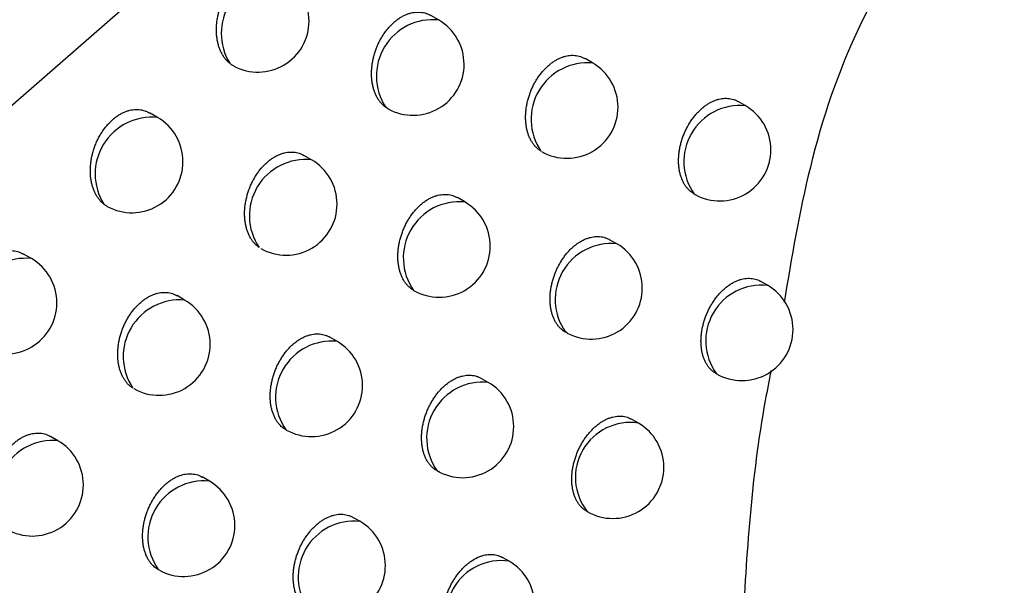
# Model space of a CAD drawing. Header units: millimetres. Extents: x -0.387 to 0.594, y -0.166 to 0.447.
# Tile 69 of 109: x 0.43151 to 0.44115, y -0.05374 to -0.0482. Entities that reach past the tile are written whole.
import ezdxf

# ---------------------------------------------------------------- set-up
doc = ezdxf.new("R2010")
doc.units = ezdxf.units.MM
doc.layers.add('FORMAT', color=7, linetype='Continuous')

msp = doc.modelspace()

# ---------------------------------------------------------------- linework, layer by layer
at = {"layer": 'FORMAT', "color": 7, "linetype": 'Continuous', "lineweight": 25}
for p, q in [((0.43715, -0.044062), (0.43013, -0.050178)), ((0.435609, -0.048206), (0.435532, -0.048162)), ((0.437115, -0.048627), (0.437042, -0.048584)), ((0.438611, -0.049044), (0.43854, -0.049004)), ((0.432858, -0.04916), (0.43278, -0.049115)), ((0.435115, -0.049076), (0.435091, -0.049061)), ((0.434366, -0.049575), (0.434291, -0.049531)), ((0.438122, -0.049916), (0.438111, -0.049911)), ((0.435865, -0.049987), (0.435793, -0.049945)), ((0.437353, -0.050397), (0.437283, -0.050357)), ((0.431624, -0.050541), (0.431547, -0.050497)), ((0.438828, -0.050803), (0.438762, -0.050765)), ((0.433124, -0.050947), (0.43305, -0.050904)), ((0.434615, -0.051351), (0.434544, -0.05131)), ((0.43687, -0.051271), (0.436853, -0.051263)), ((0.436095, -0.051753), (0.436027, -0.051714)), ((0.437564, -0.052151), (0.437498, -0.052114)), ((0.434122, -0.052221), (0.434115, -0.052217)), ((0.431883, -0.052324), (0.43181, -0.052282)), ((0.433366, -0.05272), (0.433296, -0.052679)), ((0.434838, -0.053113), (0.434771, -0.053075)), ((0.4363, -0.053504), (0.436236, -0.053467)), ((0.432879, -0.053592), (0.432866, -0.053586))]:
    msp.add_line(p, q, dxfattribs=at)
for centre, radius, start, end in [((0.43404, -0.048338), 0.0005574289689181, 84.654157, 211.54363), ((0.433842, -0.048216), 0.0005, 0.000988, 60.003677), ((0.433842, -0.048216), 0.0005, 241.539102, 0.000988), ((0.435553, -0.048756), 0.0005528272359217, 84.186961, 213.417181), ((0.435359, -0.048639), 0.0005, 0.000988, 60.003677), ((0.435359, -0.048639), 0.0005, 240.832316, 0.000988), ((0.437068, -0.049178), 0.0005534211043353, 85.038541, 214.251178), ((0.436865, -0.04906), 0.0005, 0.000988, 60.003677), ((0.438559, -0.049592), 0.0005496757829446, 84.549804, 215.45755), ((0.436865, -0.04906), 0.0005, 240.234554, 0.000988), ((0.438361, -0.049477), 0.0005, 0.000988, 60.003677), ((0.432804, -0.049713), 0.0005554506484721, 84.460499, 212.368589), ((0.432608, -0.049593), 0.0005, 0.000988, 60.003677), ((0.438361, -0.049477), 0.0005, 241.087157, 0.000988), ((0.432608, -0.049593), 0.0005, 241.220687, 0.000988), ((0.434308, -0.050122), 0.0005505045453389, 83.950217, 214.342649), ((0.434116, -0.050008), 0.0005, 0.000988, 60.003677), ((0.435814, -0.050535), 0.0005502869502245, 84.713144, 215.342844), ((0.435615, -0.05042), 0.0005, 0.000988, 60.003677), ((0.434116, -0.050008), 0.0005, 240.574985, 0.000988), ((0.435615, -0.05042), 0.0005, 240.042557, 0.000988), ((0.437299, -0.050943), 0.0005491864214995, 84.437774, 215.56958), ((0.437103, -0.05083), 0.0005, 0.000988, 60.003677), ((0.431569, -0.051092), 0.0005533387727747, 84.250207, 213.229636), ((0.431374, -0.050974), 0.0005, 0.000988, 60.003677), ((0.437103, -0.05083), 0.0005, 242.076073, 0.000988), ((0.438771, -0.051348), 0.0005474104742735, 84.025374, 215.98198), ((0.438578, -0.051236), 0.0005, 0.000988, 60.003677), ((0.433078, -0.0515), 0.0005546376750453, 85.171116, 213.834647), ((0.432874, -0.05138), 0.0005, 0.000988, 60.003677), ((0.431374, -0.050974), 0.0005, 240.887845, 0.000988), ((0.438578, -0.051236), 0.0005, 240.003677, 0.000988), ((0.434564, -0.051899), 0.0005500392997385, 84.632586, 215.374768), ((0.434365, -0.051784), 0.0005, 0.000988, 60.003677), ((0.432874, -0.05138), 0.0005, 240.329492, 0.000988), ((0.434365, -0.051784), 0.0005, 240.55833, 0.000988), ((0.436041, -0.052299), 0.0005486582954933, 84.3161, 215.691253), ((0.435845, -0.052186), 0.0005, 0.000988, 60.003677), ((0.435845, -0.052186), 0.0005, 240.003677, 0.000988), ((0.437486, -0.052684), 0.0005383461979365, 81.759734, 218.24762), ((0.437314, -0.052585), 0.0005, 0.000988, 60.003677), ((0.431834, -0.052873), 0.0005516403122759, 84.863089, 214.881534), ((0.431633, -0.052757), 0.0005, 0.000988, 60.003677), ((0.437314, -0.052585), 0.0005, 240.003677, 0.000988), ((0.431633, -0.052757), 0.0005, 240.09668, 0.000988), ((0.433314, -0.053267), 0.0005495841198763, 84.528871, 215.478483), ((0.433116, -0.053153), 0.0005, 0.000988, 60.003677), ((0.433116, -0.053153), 0.0005, 241.434419, 0.000988), ((0.434783, -0.053659), 0.0005480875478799, 84.183696, 215.823658), ((0.434589, -0.053546), 0.0005, 0.000988, 60.003677), ((0.434589, -0.053546), 0.0005, 244.209967, 0.000988), ((0.436221, -0.054036), 0.0005375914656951, 81.557279, 218.450075), ((0.43605, -0.053937), 0.0005, 0.000988, 60.003677)]:
    msp.add_arc(centre, radius, start, end, dxfattribs=at)
for points, knots in [([(0.457186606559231, -0.0268975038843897), (0.4566036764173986, -0.0273278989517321), (0.4536888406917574, -0.0294800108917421), (0.4470880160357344, -0.0345316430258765), (0.4393309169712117, -0.0408693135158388), (0.4330485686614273, -0.0463311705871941), (0.4294839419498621, -0.0495182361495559), (0.4277140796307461, -0.0511394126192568), (0.42682910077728, -0.0519500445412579)], [0, 0, 0, 0, 0.0561086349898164, 0.2805609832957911, 0.6399562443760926, 0.8199378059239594, 0.9099640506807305, 1, 1, 1, 1]), ([(0.4439585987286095, -0.0522952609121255), (0.4436631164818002, -0.0511174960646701), (0.4432562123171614, -0.0494956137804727), (0.4423084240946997, -0.047868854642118), (0.4417016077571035, -0.0472596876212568), (0.4411842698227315, -0.0470607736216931), (0.4407827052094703, -0.0470817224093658), (0.4404115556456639, -0.0472861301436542), (0.4400390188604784, -0.0476844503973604), (0.4395981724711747, -0.0484644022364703), (0.4392151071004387, -0.0496231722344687), (0.4390644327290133, -0.0505301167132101), (0.4389911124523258, -0.0509714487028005)], [0, 0, 0, 0, 0.3425360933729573, 0.4717013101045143, 0.569259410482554, 0.6152446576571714, 0.6544019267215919, 0.693843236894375, 0.7277616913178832, 0.7846920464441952, 0.8952281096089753, 1, 1, 1, 1]), ([(0.4335653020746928, -0.0486299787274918), (0.4335563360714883, -0.0486221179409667), (0.4335397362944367, -0.0486075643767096), (0.4335181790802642, -0.0485820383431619), (0.4334995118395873, -0.0485552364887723), (0.4334828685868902, -0.0485254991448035), (0.4334685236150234, -0.0484933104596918), (0.4334566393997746, -0.0484590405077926), (0.4334472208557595, -0.0484227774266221), (0.4334403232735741, -0.0483843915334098), (0.433436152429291, -0.0483445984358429), (0.4334347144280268, -0.0483038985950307), (0.433435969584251, -0.0482623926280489), (0.4334400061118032, -0.0482198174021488), (0.4334467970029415, -0.0481772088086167), (0.4334561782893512, -0.0481351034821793), (0.4334680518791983, -0.0480935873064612), (0.4334826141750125, -0.0480522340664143), (0.4334995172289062, -0.0480122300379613), (0.4335184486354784, -0.04797404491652), (0.4335392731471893, -0.0479377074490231), (0.4335623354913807, -0.0479027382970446), (0.4335870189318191, -0.0478701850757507), (0.4336129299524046, -0.0478403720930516), (0.4336399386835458, -0.047813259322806), (0.433668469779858, -0.0477884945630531), (0.433697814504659, -0.0477667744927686), (0.4337275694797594, -0.0477482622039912), (0.4337576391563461, -0.047732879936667), (0.4337883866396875, -0.047720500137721), (0.4338191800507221, -0.0477114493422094), (0.4338496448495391, -0.0477057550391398), (0.4338797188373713, -0.047703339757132), (0.4339095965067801, -0.0477042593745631), (0.4339387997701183, -0.0477085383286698), (0.4339669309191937, -0.0477162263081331), (0.4339915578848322, -0.0477257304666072), (0.4340061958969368, -0.0477340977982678), (0.4340123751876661, -0.0477376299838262)], [0, 0, 0, 0, 0.032495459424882, 0.0601625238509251, 0.0880171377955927, 0.1164594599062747, 0.1451034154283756, 0.1731881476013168, 0.2014659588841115, 0.2303527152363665, 0.2594501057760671, 0.2876558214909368, 0.316059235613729, 0.3450904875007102, 0.3743407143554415, 0.4022940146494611, 0.430446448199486, 0.4592338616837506, 0.4882437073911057, 0.515673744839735, 0.543300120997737, 0.5715519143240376, 0.6000223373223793, 0.6269034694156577, 0.6539751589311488, 0.6816503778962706, 0.7095349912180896, 0.7360963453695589, 0.7628423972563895, 0.7901690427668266, 0.817695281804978, 0.8443017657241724, 0.8710897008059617, 0.8984447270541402, 0.9259934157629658, 0.9529814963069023, 0.9801516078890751, 1, 1, 1, 1]), ([(0.4350914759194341, -0.0490605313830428), (0.4350847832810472, -0.0490553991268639), (0.4350713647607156, -0.0490451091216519), (0.4350517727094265, -0.0490259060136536), (0.435032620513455, -0.0490032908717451), (0.4350143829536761, -0.0489765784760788), (0.4349981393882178, -0.0489470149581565), (0.4349842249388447, -0.0489150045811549), (0.4349727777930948, -0.0488809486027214), (0.4349638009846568, -0.0488449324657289), (0.4349573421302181, -0.0488068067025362), (0.434953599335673, -0.0487672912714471), (0.4349525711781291, -0.0487268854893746), (0.4349542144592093, -0.0486856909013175), (0.4349586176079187, -0.0486434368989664), (0.4349657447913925, -0.0486011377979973), (0.4349754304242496, -0.0485593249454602), (0.4349875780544, -0.0485180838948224), (0.4350023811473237, -0.0484770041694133), (0.4350194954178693, -0.0484372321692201), (0.4350386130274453, -0.0483992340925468), (0.435059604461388, -0.0483630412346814), (0.4350827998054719, -0.0483282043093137), (0.4351075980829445, -0.048295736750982), (0.4351336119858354, -0.0482659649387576), (0.4351607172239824, -0.0482388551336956), (0.4351893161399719, -0.0482140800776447), (0.4352187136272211, -0.0481923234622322), (0.4352485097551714, -0.0481737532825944), (0.4352786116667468, -0.0481582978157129), (0.4353093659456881, -0.0481458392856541), (0.4353401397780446, -0.0481367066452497), (0.4353705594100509, -0.0481309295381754), (0.43540056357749, -0.0481284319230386), (0.4354303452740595, -0.0481292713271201), (0.4354594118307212, -0.0481334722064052), (0.4354873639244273, -0.0481410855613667), (0.4355116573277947, -0.0481504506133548), (0.435526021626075, -0.0481586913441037), (0.4355320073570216, -0.0481621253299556)], [0, 0, 0, 0, 0.0231893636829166, 0.0464939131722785, 0.0737484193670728, 0.1011882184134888, 0.1292091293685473, 0.1574295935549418, 0.185044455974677, 0.2128494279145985, 0.2412540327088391, 0.2698660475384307, 0.2975816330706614, 0.3254913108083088, 0.3540169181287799, 0.38275712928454, 0.4102496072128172, 0.4379373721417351, 0.4662470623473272, 0.4947742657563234, 0.521810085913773, 0.5490387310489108, 0.5768808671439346, 0.6049371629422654, 0.6314955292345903, 0.658241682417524, 0.6855822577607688, 0.713128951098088, 0.7394109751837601, 0.7658756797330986, 0.7929148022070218, 0.8201514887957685, 0.8464774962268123, 0.8729833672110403, 0.9000519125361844, 0.9273128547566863, 0.9539771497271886, 0.9808218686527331, 1, 1, 1, 1]), ([(0.4366101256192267, -0.0494894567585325), (0.4366007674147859, -0.0494831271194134), (0.4365819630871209, -0.0494704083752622), (0.4365579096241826, -0.0494472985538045), (0.4365370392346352, -0.0494223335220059), (0.436519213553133, -0.049395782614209), (0.4365033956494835, -0.0493663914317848), (0.4364899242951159, -0.0493345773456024), (0.4364789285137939, -0.0493007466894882), (0.4364704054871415, -0.0492649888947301), (0.4364643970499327, -0.049227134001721), (0.43646109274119, -0.0491879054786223), (0.4364604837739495, -0.049147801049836), (0.4364625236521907, -0.0491069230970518), (0.436467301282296, -0.0490649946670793), (0.4364747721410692, -0.0490230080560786), (0.4364847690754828, -0.0489814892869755), (0.4364971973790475, -0.0489405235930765), (0.4365122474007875, -0.0488997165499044), (0.4365295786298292, -0.0488601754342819), (0.436548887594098, -0.0488223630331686), (0.4365700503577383, -0.0487863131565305), (0.4365933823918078, -0.0487516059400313), (0.4366182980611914, -0.0487192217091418), (0.4366444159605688, -0.048689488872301), (0.436671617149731, -0.0486623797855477), (0.4367002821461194, -0.0486375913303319), (0.4367297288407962, -0.0486157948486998), (0.4367595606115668, -0.0485971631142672), (0.4367896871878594, -0.048581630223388), (0.4368204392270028, -0.048569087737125), (0.4368511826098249, -0.0485598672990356), (0.4368815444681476, -0.0485540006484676), (0.4369114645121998, -0.0485514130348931), (0.436941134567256, -0.0485521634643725), (0.4369700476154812, -0.0485562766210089), (0.4369978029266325, -0.0485638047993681), (0.4370217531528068, -0.048573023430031), (0.4370358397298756, -0.0485811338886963), (0.4370416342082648, -0.048584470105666)], [0, 0, 0, 0, 0.0311594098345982, 0.0626115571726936, 0.0893911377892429, 0.1163532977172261, 0.1438885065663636, 0.1716206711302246, 0.1987060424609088, 0.2259781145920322, 0.2538391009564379, 0.2819037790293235, 0.3090719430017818, 0.3364301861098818, 0.3643911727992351, 0.3925619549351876, 0.4195367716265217, 0.4467026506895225, 0.4744762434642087, 0.5024620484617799, 0.5290451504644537, 0.555817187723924, 0.5831896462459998, 0.61077141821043, 0.6369459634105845, 0.6633051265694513, 0.690248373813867, 0.7173940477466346, 0.7433335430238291, 0.7694532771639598, 0.7961399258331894, 0.8230216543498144, 0.8490027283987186, 0.8751616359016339, 0.9018774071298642, 0.9287838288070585, 0.9550596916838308, 0.9815139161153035, 1, 1, 1, 1]), ([(0.4336042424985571, -0.0486555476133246), (0.4335993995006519, -0.0486530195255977), (0.433585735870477, -0.0486458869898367), (0.4335733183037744, -0.0486362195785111), (0.4335653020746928, -0.0486299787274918)], [0, 0, 0, 0, 0.3544444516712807, 1, 1, 1, 1]), ([(0.4381215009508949, -0.0499161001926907), (0.438115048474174, -0.0499126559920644), (0.438102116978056, -0.0499057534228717), (0.4380837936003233, -0.0498929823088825), (0.4380663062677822, -0.04987843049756), (0.438048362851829, -0.0498604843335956), (0.438030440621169, -0.0498386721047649), (0.4380130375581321, -0.0498123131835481), (0.4379976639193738, -0.0497831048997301), (0.437984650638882, -0.0497515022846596), (0.4379741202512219, -0.0497179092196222), (0.4379660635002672, -0.0496824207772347), (0.4379605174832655, -0.0496448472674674), (0.4379576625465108, -0.0496059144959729), (0.4379574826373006, -0.049566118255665), (0.4379599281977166, -0.0495255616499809), (0.4379650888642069, -0.0494839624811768), (0.437972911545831, -0.0494422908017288), (0.4379832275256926, -0.0494010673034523), (0.4379959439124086, -0.049360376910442), (0.4380112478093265, -0.0493198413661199), (0.4380288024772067, -0.0492805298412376), (0.4380483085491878, -0.0492429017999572), (0.4380696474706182, -0.0492069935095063), (0.4380931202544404, -0.0491724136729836), (0.4381181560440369, -0.049140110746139), (0.4381443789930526, -0.0491104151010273), (0.4381716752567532, -0.0490833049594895), (0.4382004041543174, -0.04905850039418), (0.4382298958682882, -0.0490366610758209), (0.438259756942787, -0.0490179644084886), (0.4382898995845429, -0.049002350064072), (0.4383206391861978, -0.0489897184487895), (0.438351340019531, -0.0489804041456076), (0.4383816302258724, -0.0489744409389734), (0.4384114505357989, -0.0489717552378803), (0.4384409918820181, -0.0489724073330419), (0.4384697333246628, -0.0489764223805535), (0.4384972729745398, -0.0489838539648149), (0.4385208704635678, -0.0489929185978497), (0.4385346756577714, -0.0490008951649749), (0.438540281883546, -0.0490041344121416)], [0, 0, 0, 0, 0.0202065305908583, 0.0404961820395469, 0.0610415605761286, 0.0816735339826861, 0.1078928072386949, 0.1342913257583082, 0.1612528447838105, 0.1884080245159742, 0.2148815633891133, 0.241537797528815, 0.2687703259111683, 0.2962021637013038, 0.3227428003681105, 0.3494689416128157, 0.3767828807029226, 0.4043012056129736, 0.430678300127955, 0.4572416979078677, 0.4843969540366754, 0.5117585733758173, 0.5378067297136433, 0.5640393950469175, 0.5908577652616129, 0.6178800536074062, 0.643585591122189, 0.669472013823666, 0.6959304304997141, 0.7225869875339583, 0.7480964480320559, 0.7737831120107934, 0.8000273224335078, 0.8264634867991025, 0.8520109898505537, 0.8777336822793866, 0.9040054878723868, 0.9304655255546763, 0.9562645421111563, 0.9822392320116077, 1, 1, 1, 1]), ([(0.4323352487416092, -0.0500104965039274), (0.4323297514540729, -0.0500060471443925), (0.4323187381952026, -0.0499971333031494), (0.4323011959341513, -0.0499798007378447), (0.4322828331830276, -0.0499582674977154), (0.4322643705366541, -0.0499314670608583), (0.4322478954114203, -0.0499018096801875), (0.4322337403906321, -0.0498696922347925), (0.4322220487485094, -0.0498355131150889), (0.4322128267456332, -0.0497993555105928), (0.4322061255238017, -0.0497610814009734), (0.4322021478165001, -0.0497214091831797), (0.4322008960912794, -0.0496808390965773), (0.4322023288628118, -0.0496394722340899), (0.4322065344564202, -0.0495970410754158), (0.4322134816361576, -0.0495545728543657), (0.4322230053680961, -0.049512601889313), (0.4322350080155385, -0.0494712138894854), (0.4322496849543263, -0.0494299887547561), (0.432266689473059, -0.0493900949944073), (0.4322857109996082, -0.0493520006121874), (0.4323066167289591, -0.0493157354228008), (0.4323297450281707, -0.0492808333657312), (0.4323544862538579, -0.0492483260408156), (0.432380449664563, -0.0492185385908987), (0.4324075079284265, -0.0491914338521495), (0.4324360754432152, -0.0491666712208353), (0.4324654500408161, -0.0491449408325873), (0.4324952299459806, -0.0491264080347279), (0.4325253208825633, -0.0491109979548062), (0.4325560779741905, -0.0490985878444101), (0.4325868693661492, -0.0490895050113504), (0.432617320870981, -0.0490837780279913), (0.4326473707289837, -0.0490813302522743), (0.4326772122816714, -0.0490822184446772), (0.4327063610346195, -0.0490864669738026), (0.4327344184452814, -0.0490941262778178), (0.4327588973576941, -0.0491035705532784), (0.4327734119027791, -0.0491118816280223), (0.4327795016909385, -0.0491153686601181)], [0, 0, 0, 0, 0.0193887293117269, 0.0388433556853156, 0.0663263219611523, 0.0939958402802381, 0.1222501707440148, 0.1507052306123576, 0.1785790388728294, 0.2066446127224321, 0.2353150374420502, 0.2641946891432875, 0.2921783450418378, 0.3203580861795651, 0.3491603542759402, 0.378179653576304, 0.4059223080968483, 0.4338623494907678, 0.4624314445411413, 0.4912207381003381, 0.5184697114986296, 0.5459134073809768, 0.5739770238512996, 0.6022572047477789, 0.628990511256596, 0.6559130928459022, 0.6834349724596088, 0.7111647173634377, 0.7375994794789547, 0.7642180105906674, 0.7914142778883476, 0.8188091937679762, 0.8452898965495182, 0.871951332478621, 0.8991778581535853, 0.9265974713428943, 0.9534407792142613, 0.980465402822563, 1, 1, 1, 1]), ([(0.433853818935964, -0.0504326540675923), (0.4338460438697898, -0.0504269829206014), (0.4338304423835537, -0.0504156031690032), (0.4338090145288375, -0.0503947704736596), (0.4337891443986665, -0.0503711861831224), (0.4337710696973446, -0.0503445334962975), (0.4337549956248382, -0.0503150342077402), (0.4337412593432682, -0.0502830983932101), (0.433729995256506, -0.0502491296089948), (0.4337212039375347, -0.0502132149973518), (0.4337149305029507, -0.0501751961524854), (0.4337113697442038, -0.0501357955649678), (0.4337105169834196, -0.0500955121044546), (0.4337123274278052, -0.0500544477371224), (0.4337168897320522, -0.0500123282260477), (0.4337241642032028, -0.0499701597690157), (0.4337339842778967, -0.0499284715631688), (0.4337462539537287, -0.0498873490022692), (0.4337611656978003, -0.0498463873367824), (0.4337783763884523, -0.0498067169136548), (0.4337975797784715, -0.0497688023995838), (0.4338186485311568, -0.0497326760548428), (0.4338419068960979, -0.0496979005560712), (0.4338667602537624, -0.0496654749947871), (0.433892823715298, -0.0496357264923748), (0.4339199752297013, -0.0496086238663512), (0.4339486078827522, -0.0495838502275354), (0.4339780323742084, -0.0495620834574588), (0.4340078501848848, -0.0495434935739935), (0.4340379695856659, -0.0495280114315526), (0.4340687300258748, -0.0495155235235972), (0.4340994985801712, -0.0495063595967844), (0.4341299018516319, -0.0495005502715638), (0.4341598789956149, -0.049498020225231), (0.4341896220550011, -0.0494988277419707), (0.4342186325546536, -0.0495029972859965), (0.4342465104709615, -0.0495105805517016), (0.4342706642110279, -0.0495198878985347), (0.4342849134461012, -0.0495280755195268), (0.4342908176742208, -0.049531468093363)], [0, 0, 0, 0, 0.02649196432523, 0.0531589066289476, 0.0802198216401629, 0.1074649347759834, 0.1352879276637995, 0.1633094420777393, 0.1907070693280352, 0.2182934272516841, 0.2464751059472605, 0.2748627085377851, 0.3023516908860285, 0.3300331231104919, 0.3583251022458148, 0.386829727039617, 0.4141062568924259, 0.4415763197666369, 0.4696624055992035, 0.4979638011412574, 0.524810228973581, 0.5518478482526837, 0.5794934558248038, 0.607351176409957, 0.6337497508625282, 0.6603347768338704, 0.6875098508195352, 0.7148894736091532, 0.7410304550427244, 0.7673530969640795, 0.7942470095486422, 0.8213374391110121, 0.8475227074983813, 0.8738870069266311, 0.9008115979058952, 0.9279278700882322, 0.9544338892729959, 0.9811194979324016, 0.9999999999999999, 0.9999999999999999, 0.9999999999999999, 0.9999999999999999]), ([(0.4353653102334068, -0.0508532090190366), (0.4353599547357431, -0.0508499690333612), (0.4353492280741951, -0.0508434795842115), (0.4353339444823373, -0.0508320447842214), (0.4353192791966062, -0.0508193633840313), (0.4353029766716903, -0.0508029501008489), (0.435285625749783, -0.0507820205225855), (0.4352679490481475, -0.0507555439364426), (0.4352522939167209, -0.0507262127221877), (0.4352389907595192, -0.0506944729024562), (0.4352281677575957, -0.0506607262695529), (0.435219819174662, -0.0506250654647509), (0.4352139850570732, -0.05058731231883), (0.4352108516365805, -0.0505481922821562), (0.4352104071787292, -0.0505082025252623), (0.4352126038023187, -0.0504674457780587), (0.4352175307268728, -0.0504256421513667), (0.43522513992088, -0.0503837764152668), (0.4352352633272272, -0.0503423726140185), (0.4352478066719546, -0.0503015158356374), (0.4352629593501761, -0.0502608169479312), (0.4352803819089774, -0.0502213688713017), (0.4352997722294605, -0.0501836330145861), (0.4353210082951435, -0.0501476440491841), (0.4353444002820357, -0.0501129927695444), (0.4353693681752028, -0.0500806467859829), (0.4353955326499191, -0.0500509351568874), (0.4354227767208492, -0.0500238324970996), (0.4354514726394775, -0.049999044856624), (0.4354809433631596, -0.0499772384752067), (0.4355107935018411, -0.049958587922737), (0.4355409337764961, -0.0499430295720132), (0.4355716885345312, -0.0499304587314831), (0.4356024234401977, -0.0499212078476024), (0.4356327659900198, -0.049915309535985), (0.4356626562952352, -0.0499126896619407), (0.4356922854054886, -0.0499134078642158), (0.4357211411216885, -0.0499174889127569), (0.4357488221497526, -0.0499249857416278), (0.4357726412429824, -0.0499341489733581), (0.4357866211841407, -0.0499422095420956), (0.4357923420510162, -0.0499455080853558)], [0, 0, 0, 0, 0.0173077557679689, 0.0346661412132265, 0.0521790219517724, 0.0697439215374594, 0.0963163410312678, 0.1230701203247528, 0.150393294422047, 0.1779122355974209, 0.2047698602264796, 0.2318127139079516, 0.2594398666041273, 0.2872691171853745, 0.3142017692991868, 0.3413227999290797, 0.3690410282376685, 0.3969670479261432, 0.42371615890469, 0.4506545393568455, 0.4781946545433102, 0.5059447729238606, 0.5323257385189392, 0.558893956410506, 0.5860569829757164, 0.613427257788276, 0.639425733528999, 0.6656074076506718, 0.6923685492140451, 0.7193304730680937, 0.7451102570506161, 0.7710691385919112, 0.7975914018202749, 0.8243075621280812, 0.8501287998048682, 0.8761268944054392, 0.902678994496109, 0.929420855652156, 0.955520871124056, 0.9817982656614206, 1, 1, 1, 1]), ([(0.4323675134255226, -0.0500311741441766), (0.4323618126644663, -0.0500280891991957), (0.4323506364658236, -0.0500220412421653), (0.4323403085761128, -0.0500142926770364), (0.4323352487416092, -0.0500104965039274)], [0, 0, 0, 0, 0.5100805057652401, 1, 1, 1, 1]), ([(0.4368701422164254, -0.0512714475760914), (0.4368629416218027, -0.05126793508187), (0.4368485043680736, -0.0512608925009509), (0.4368281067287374, -0.0512473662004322), (0.436808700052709, -0.0512316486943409), (0.4367896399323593, -0.0512126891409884), (0.4367713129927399, -0.0511902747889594), (0.4367540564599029, -0.0511639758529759), (0.4367388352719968, -0.0511348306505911), (0.4367259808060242, -0.0511032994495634), (0.4367156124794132, -0.0510697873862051), (0.4367077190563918, -0.0510343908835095), (0.4367023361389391, -0.0509969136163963), (0.4366996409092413, -0.0509580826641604), (0.4366996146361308, -0.0509183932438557), (0.4367022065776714, -0.0508779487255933), (0.436707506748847, -0.0508364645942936), (0.436715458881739, -0.0507949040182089), (0.4367258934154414, -0.0507537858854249), (0.4367387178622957, -0.0507131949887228), (0.4367541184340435, -0.0506727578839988), (0.4367717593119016, -0.0506335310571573), (0.4367913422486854, -0.0505959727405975), (0.4368127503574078, -0.0505601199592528), (0.4368362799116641, -0.0505255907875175), (0.4368613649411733, -0.0504933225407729), (0.4368876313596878, -0.050463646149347), (0.4369149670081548, -0.0504365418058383), (0.4369437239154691, -0.0504117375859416), (0.436973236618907, -0.050389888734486), (0.437003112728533, -0.0503711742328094), (0.4370332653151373, -0.0503555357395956), (0.437064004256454, -0.0503428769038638), (0.437094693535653, -0.0503335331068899), (0.4371249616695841, -0.0503275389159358), (0.437154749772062, -0.0503248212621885), (0.4371842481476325, -0.0503254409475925), (0.4372129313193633, -0.0503294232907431), (0.4372403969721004, -0.0503368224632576), (0.4372638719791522, -0.0503458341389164), (0.4372775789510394, -0.0503537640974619), (0.4372831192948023, -0.0503569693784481)], [0, 0, 0, 0, 0.0220730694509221, 0.0442566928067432, 0.0667825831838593, 0.089424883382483, 0.1154193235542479, 0.1415916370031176, 0.1683227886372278, 0.1952462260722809, 0.2214772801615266, 0.2478894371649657, 0.2748728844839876, 0.3020539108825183, 0.3283457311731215, 0.3548212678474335, 0.381878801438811, 0.4091386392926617, 0.4352757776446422, 0.4615973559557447, 0.4885046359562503, 0.5156160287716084, 0.541444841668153, 0.5674563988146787, 0.5940478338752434, 0.6208410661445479, 0.646349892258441, 0.6720380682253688, 0.6982932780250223, 0.7247448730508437, 0.7500716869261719, 0.7755744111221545, 0.8016306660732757, 0.8278775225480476, 0.853241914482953, 0.8787803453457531, 0.9048644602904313, 0.931135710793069, 0.9567372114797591, 0.9825132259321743, 1, 1, 1, 1]), ([(0.4311058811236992, -0.0513947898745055), (0.4310993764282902, -0.0513897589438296), (0.4310863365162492, -0.051379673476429), (0.4310670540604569, -0.0513607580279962), (0.4310480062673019, -0.0513383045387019), (0.4310297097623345, -0.051311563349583), (0.4310134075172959, -0.0512819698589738), (0.4309994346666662, -0.0512499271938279), (0.4309879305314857, -0.0512158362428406), (0.4309788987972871, -0.0511797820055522), (0.4309723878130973, -0.0511416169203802), (0.4309685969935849, -0.0511020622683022), (0.4309675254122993, -0.0510616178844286), (0.4309691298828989, -0.0510203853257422), (0.4309734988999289, -0.0509780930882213), (0.4309805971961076, -0.0509357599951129), (0.4309902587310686, -0.0508939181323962), (0.4310023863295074, -0.0508526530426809), (0.4310171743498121, -0.0508115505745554), (0.4310342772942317, -0.050771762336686), (0.431053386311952, -0.0507337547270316), (0.4310743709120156, -0.0506975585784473), (0.4310975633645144, -0.0506627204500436), (0.4311223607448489, -0.0506302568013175), (0.4311483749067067, -0.0506004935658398), (0.4311754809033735, -0.0505733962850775), (0.4312040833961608, -0.0505486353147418), (0.4312334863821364, -0.0505268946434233), (0.4312632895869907, -0.0505083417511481), (0.4312933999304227, -0.0504929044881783), (0.4313241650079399, -0.0504804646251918), (0.4313549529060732, -0.0504713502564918), (0.4313853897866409, -0.0504655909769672), (0.4314154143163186, -0.0504631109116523), (0.4314452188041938, -0.0504639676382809), (0.4314743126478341, -0.0504681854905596), (0.4315022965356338, -0.0504758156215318), (0.4315266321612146, -0.0504852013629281), (0.4315410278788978, -0.0504934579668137), (0.4315470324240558, -0.0504969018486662)], [0, 0, 0, 0, 0.0225822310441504, 0.045270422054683, 0.0725667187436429, 0.1000485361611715, 0.1281121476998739, 0.1563755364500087, 0.184037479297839, 0.2118898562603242, 0.2403429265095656, 0.2690037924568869, 0.2967654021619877, 0.3247214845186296, 0.3532947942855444, 0.3820832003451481, 0.409614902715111, 0.4373422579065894, 0.4656928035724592, 0.4942613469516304, 0.5213274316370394, 0.5485866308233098, 0.5764603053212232, 0.6045485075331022, 0.6311302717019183, 0.6579000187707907, 0.6852648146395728, 0.7128359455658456, 0.7391390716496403, 0.7656250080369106, 0.7926857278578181, 0.819944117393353, 0.8462937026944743, 0.8728232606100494, 0.8999157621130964, 0.9272007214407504, 0.9538946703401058, 0.9807691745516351, 0.9999999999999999, 0.9999999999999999, 0.9999999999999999, 0.9999999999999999]), ([(0.4383227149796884, -0.0516653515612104), (0.4383178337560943, -0.0516625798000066), (0.438304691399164, -0.0516551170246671), (0.43828506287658, -0.0516394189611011), (0.438264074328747, -0.0516188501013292), (0.4382452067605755, -0.0515953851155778), (0.4382283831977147, -0.0515692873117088), (0.4382136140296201, -0.0515403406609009), (0.4382012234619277, -0.0515090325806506), (0.438191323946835, -0.0514757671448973), (0.4381838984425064, -0.0514406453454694), (0.4381789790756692, -0.0514034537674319), (0.4381767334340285, -0.0513649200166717), (0.4381771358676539, -0.0513255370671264), (0.4381801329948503, -0.0512854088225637), (0.4381858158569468, -0.0512442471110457), (0.4381941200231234, -0.0512029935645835), (0.4382048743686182, -0.0511621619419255), (0.4382179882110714, -0.0511218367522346), (0.4382336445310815, -0.0510816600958), (0.4382515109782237, -0.0510426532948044), (0.438271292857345, -0.0510052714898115), (0.4382928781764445, -0.0509695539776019), (0.4383165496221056, -0.0509351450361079), (0.4383417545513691, -0.0509029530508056), (0.4383681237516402, -0.0508733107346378), (0.4383955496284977, -0.0508462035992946), (0.4384243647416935, -0.0508213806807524), (0.4384539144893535, -0.0507994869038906), (0.4384838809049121, -0.0507806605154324), (0.4385140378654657, -0.0507649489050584), (0.4385447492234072, -0.0507522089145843), (0.4385753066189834, -0.0507427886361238), (0.438605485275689, -0.0507366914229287), (0.4386351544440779, -0.0507338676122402), (0.4386645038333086, -0.050734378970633), (0.4386929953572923, -0.0507382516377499), (0.4387202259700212, -0.0507455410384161), (0.4387433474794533, -0.0507543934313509), (0.4387567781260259, -0.0507621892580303), (0.4387621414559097, -0.0507653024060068)], [0, 0, 0, 0, 0.0159603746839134, 0.0429722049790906, 0.0701778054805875, 0.0967043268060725, 0.1234128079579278, 0.150693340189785, 0.1781708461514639, 0.2048979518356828, 0.2318097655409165, 0.2593042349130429, 0.2870001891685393, 0.3137781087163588, 0.3407429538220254, 0.3682995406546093, 0.3960616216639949, 0.4227070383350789, 0.4495399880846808, 0.4769677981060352, 0.5046026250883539, 0.5309845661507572, 0.557552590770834, 0.5847104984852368, 0.6120734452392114, 0.6381818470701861, 0.6644734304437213, 0.6913439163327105, 0.7184148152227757, 0.7443682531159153, 0.7706917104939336, 0.797202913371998, 0.8240993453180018, 0.8500872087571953, 0.8762537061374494, 0.9029808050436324, 0.9299003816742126, 0.9560940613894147, 0.9824668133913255, 1, 1, 1, 1]), ([(0.4326170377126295, -0.0518086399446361), (0.4326081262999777, -0.0518024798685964), (0.4325902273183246, -0.0517901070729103), (0.4325668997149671, -0.051767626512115), (0.4325462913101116, -0.051743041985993), (0.4325283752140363, -0.0517164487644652), (0.4325124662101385, -0.0516870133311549), (0.4324989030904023, -0.051655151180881), (0.4324878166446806, -0.0516212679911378), (0.4324792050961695, -0.0515854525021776), (0.4324731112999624, -0.0515475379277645), (0.4324697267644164, -0.0515082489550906), (0.4324690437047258, -0.0514680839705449), (0.4324710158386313, -0.0514271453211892), (0.4324757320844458, -0.0513851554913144), (0.4324831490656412, -0.0513431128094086), (0.4324930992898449, -0.0513015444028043), (0.432505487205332, -0.0512605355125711), (0.4325205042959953, -0.0512196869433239), (0.432537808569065, -0.051180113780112), (0.4325570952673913, -0.0511422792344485), (0.4325782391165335, -0.0511062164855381), (0.4326015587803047, -0.0510714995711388), (0.4326264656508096, -0.0510391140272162), (0.432652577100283, -0.05100938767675), (0.4326797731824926, -0.0509822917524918), (0.4327084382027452, -0.0509575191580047), (0.4327378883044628, -0.050935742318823), (0.4327677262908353, -0.0509171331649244), (0.4327978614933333, -0.0509016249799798), (0.4328286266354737, -0.0508891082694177), (0.4328593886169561, -0.0508799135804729), (0.432889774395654, -0.0508740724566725), (0.4329197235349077, -0.05087151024), (0.432949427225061, -0.0508722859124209), (0.432978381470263, -0.0508764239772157), (0.4330061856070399, -0.0508839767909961), (0.4330302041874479, -0.0508932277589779), (0.4330443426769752, -0.0509013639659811), (0.4330501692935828, -0.0509047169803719)], [0, 0, 0, 0, 0.0298424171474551, 0.0599398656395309, 0.0868036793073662, 0.1138505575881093, 0.1414719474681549, 0.1692907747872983, 0.1964691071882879, 0.2238347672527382, 0.2517913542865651, 0.2799523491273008, 0.3072134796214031, 0.3346654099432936, 0.3627224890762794, 0.3909902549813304, 0.4180492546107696, 0.4453000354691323, 0.4731609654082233, 0.5012350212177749, 0.5278890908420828, 0.554732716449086, 0.5821788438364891, 0.6098350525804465, 0.6360691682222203, 0.6624883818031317, 0.6894932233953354, 0.7167010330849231, 0.7426951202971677, 0.768869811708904, 0.7956125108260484, 0.8225506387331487, 0.8485890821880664, 0.8748056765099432, 0.9015800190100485, 0.9285452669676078, 0.9548876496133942, 0.981408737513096, 0.9999999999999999, 0.9999999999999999, 0.9999999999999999, 0.9999999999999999]), ([(0.4341215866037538, -0.0522208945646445), (0.4341155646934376, -0.0522175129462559), (0.43410349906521, -0.0522107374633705), (0.4340863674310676, -0.0521984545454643), (0.434069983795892, -0.0521846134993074), (0.4340526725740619, -0.052167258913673), (0.4340349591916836, -0.0521457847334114), (0.434017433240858, -0.0521193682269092), (0.4340019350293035, -0.0520901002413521), (0.4339887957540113, -0.0520584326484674), (0.4339781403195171, -0.0520247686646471), (0.4339699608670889, -0.0519892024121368), (0.4339642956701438, -0.0519515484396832), (0.4339613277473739, -0.0519125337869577), (0.4339610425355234, -0.0518726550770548), (0.4339633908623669, -0.0518320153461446), (0.4339684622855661, -0.0517903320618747), (0.4339762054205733, -0.0517485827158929), (0.4339864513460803, -0.0517072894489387), (0.4339991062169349, -0.0516665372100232), (0.4340143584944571, -0.0516259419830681), (0.4340318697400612, -0.0515865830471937), (0.4340513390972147, -0.0515489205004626), (0.4340726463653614, -0.0515129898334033), (0.4340960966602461, -0.0514783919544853), (0.4341211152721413, -0.0514460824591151), (0.434147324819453, -0.0514163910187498), (0.4341746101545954, -0.051389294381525), (0.4342033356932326, -0.0513645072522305), (0.4342328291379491, -0.051342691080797), (0.4342626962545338, -0.0513240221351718), (0.4342928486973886, -0.0513084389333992), (0.4343236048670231, -0.0512958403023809), (0.4343543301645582, -0.051286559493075), (0.4343846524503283, -0.0512806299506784), (0.4344145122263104, -0.0512779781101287), (0.4344440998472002, -0.0512786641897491), (0.4344728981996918, -0.0512827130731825), (0.4345005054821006, -0.0512901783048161), (0.4345241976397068, -0.0512992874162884), (0.4345380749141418, -0.0513072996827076), (0.4345437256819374, -0.0513105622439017)], [0, 0, 0, 0, 0.0190783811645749, 0.0382258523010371, 0.057585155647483, 0.0770160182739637, 0.1033771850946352, 0.1299184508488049, 0.1570253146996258, 0.1843267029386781, 0.2109537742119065, 0.2377645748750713, 0.2651549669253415, 0.2927458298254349, 0.3194408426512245, 0.34632251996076, 0.3737958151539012, 0.4014748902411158, 0.4279958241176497, 0.4547042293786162, 0.4820083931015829, 0.5095203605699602, 0.5356954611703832, 0.5620561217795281, 0.5890059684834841, 0.6161610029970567, 0.641978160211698, 0.6679770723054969, 0.6945507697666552, 0.7213235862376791, 0.7469373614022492, 0.7727290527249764, 0.7990804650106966, 0.8256245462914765, 0.8512794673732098, 0.8771102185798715, 0.903491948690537, 0.9300624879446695, 0.9559808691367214, 0.982075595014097, 1, 1, 1, 1]), ([(0.4388625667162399, -0.0516373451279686), (0.4388432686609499, -0.0517347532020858), (0.4386722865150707, -0.0525977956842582), (0.4385428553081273, -0.0547637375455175), (0.4384593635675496, -0.0567561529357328), (0.4384059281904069, -0.0580313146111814)], [0, 0, 0, 0, 0.04379431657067, 0.3880207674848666, 1, 1, 1, 1]), ([(0.4356201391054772, -0.0526307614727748), (0.4356121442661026, -0.0526272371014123), (0.4355961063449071, -0.0526201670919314), (0.435573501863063, -0.0526059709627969), (0.4355520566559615, -0.0525891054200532), (0.4355318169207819, -0.0525690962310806), (0.4355130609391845, -0.0525460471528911), (0.4354959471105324, -0.0525198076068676), (0.4354808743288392, -0.0524907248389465), (0.4354681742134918, -0.0524592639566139), (0.4354579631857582, -0.052425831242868), (0.4354502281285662, -0.0523905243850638), (0.4354450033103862, -0.0523531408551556), (0.4354424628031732, -0.0523144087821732), (0.4354425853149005, -0.0522748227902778), (0.4354453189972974, -0.052234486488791), (0.4354507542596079, -0.0521931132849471), (0.4354588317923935, -0.0521516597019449), (0.4354693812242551, -0.0521106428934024), (0.435482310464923, -0.0520701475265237), (0.4354978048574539, -0.0520298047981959), (0.4355155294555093, -0.0519906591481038), (0.4355351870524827, -0.0519531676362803), (0.4355566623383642, -0.0519173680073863), (0.435580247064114, -0.0518828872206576), (0.4356053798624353, -0.0518506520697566), (0.435631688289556, -0.0518209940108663), (0.4356590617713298, -0.0517938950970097), (0.4356878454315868, -0.0517690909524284), (0.4357173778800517, -0.0517472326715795), (0.4357472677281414, -0.0517285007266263), (0.4357774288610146, -0.0517128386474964), (0.4358081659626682, -0.0517001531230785), (0.4358388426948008, -0.0516907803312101), (0.4358690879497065, -0.0516847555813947), (0.4358988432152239, -0.0516820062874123), (0.4359282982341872, -0.0516825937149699), (0.4359569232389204, -0.0516865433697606), (0.4359843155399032, -0.0516939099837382), (0.4360076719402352, -0.0517028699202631), (0.4360212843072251, -0.0517107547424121), (0.4360267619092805, -0.0517139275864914)], [0, 0, 0, 0, 0.0239757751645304, 0.0480962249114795, 0.0726678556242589, 0.0973937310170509, 0.123157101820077, 0.1490969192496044, 0.1755912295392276, 0.2022763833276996, 0.2282598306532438, 0.254422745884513, 0.2811518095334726, 0.3080766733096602, 0.3341151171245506, 0.3603354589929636, 0.3871319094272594, 0.4141285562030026, 0.4400208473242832, 0.4660956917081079, 0.4927500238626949, 0.5196062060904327, 0.545209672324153, 0.5709940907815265, 0.5973524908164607, 0.6239105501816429, 0.6492153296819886, 0.6746978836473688, 0.7007423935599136, 0.7269814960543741, 0.7521174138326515, 0.7774278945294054, 0.8032877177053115, 0.8293367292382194, 0.8545096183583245, 0.8798553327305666, 0.9057430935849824, 0.9318168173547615, 0.9572130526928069, 0.9827825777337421, 0.9999999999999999, 0.9999999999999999, 0.9999999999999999, 0.9999999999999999]), ([(0.4370568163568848, -0.0530131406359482), (0.4370519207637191, -0.053010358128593), (0.4370387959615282, -0.0530028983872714), (0.43701922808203, -0.0529872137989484), (0.4369983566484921, -0.0529666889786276), (0.4369796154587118, -0.0529432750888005), (0.436962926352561, -0.052917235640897), (0.4369482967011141, -0.0528883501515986), (0.4369360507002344, -0.0528571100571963), (0.436926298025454, -0.0528239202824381), (0.4369190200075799, -0.0527888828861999), (0.4369142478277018, -0.052751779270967), (0.4369121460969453, -0.0527133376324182), (0.4369126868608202, -0.0526740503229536), (0.4369158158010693, -0.0526340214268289), (0.4369216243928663, -0.0525929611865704), (0.4369300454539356, -0.0525518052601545), (0.4369409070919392, -0.0525110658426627), (0.4369541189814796, -0.0524708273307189), (0.4369698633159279, -0.052430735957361), (0.436987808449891, -0.0523918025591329), (0.437007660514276, -0.0523544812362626), (0.4370293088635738, -0.0523188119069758), (0.4370530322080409, -0.0522844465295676), (0.4370782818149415, -0.0522522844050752), (0.4371046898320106, -0.0522226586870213), (0.437132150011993, -0.0521955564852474), (0.4371609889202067, -0.0521707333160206), (0.4371905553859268, -0.052148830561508), (0.4372205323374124, -0.0521299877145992), (0.43725069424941, -0.0521142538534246), (0.4372814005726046, -0.0521014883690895), (0.4373119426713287, -0.0520920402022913), (0.4373420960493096, -0.0520859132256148), (0.4373717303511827, -0.0520830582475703), (0.4374010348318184, -0.0520835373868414), (0.4374294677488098, -0.0520873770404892), (0.4374566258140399, -0.0520946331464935), (0.4374796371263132, -0.0521034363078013), (0.4374929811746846, -0.0521111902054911), (0.4374982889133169, -0.052114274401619)], [0, 0, 0, 0, 0.0160747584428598, 0.0430954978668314, 0.0703103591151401, 0.0968294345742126, 0.1235305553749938, 0.1508041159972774, 0.1782748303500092, 0.2049817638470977, 0.2318733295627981, 0.2593473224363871, 0.287022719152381, 0.3137760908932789, 0.3407161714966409, 0.3682471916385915, 0.3959833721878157, 0.4226108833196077, 0.449425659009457, 0.4768342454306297, 0.5044493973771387, 0.5308285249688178, 0.5573935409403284, 0.5845476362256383, 0.6119064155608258, 0.6380285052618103, 0.6643337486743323, 0.6912177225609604, 0.7183020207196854, 0.744279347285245, 0.7706270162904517, 0.7971626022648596, 0.8240837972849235, 0.8500950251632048, 0.8762851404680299, 0.903036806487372, 0.9299813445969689, 0.9561875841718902, 0.9825731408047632, 1, 1, 1, 1]), ([(0.4313812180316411, -0.0531884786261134), (0.4313761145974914, -0.0531853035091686), (0.4313658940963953, -0.0531789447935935), (0.4313513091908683, -0.053167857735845), (0.4313372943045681, -0.0531556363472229), (0.431321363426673, -0.0531395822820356), (0.431304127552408, -0.0531188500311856), (0.4312863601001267, -0.0530923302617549), (0.4312706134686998, -0.0530629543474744), (0.4312572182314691, -0.0530311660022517), (0.4312463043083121, -0.0529973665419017), (0.431237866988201, -0.0529616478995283), (0.4312319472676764, -0.0529238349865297), (0.4312287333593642, -0.052884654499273), (0.4312282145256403, -0.0528446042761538), (0.4312303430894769, -0.0528037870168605), (0.4312352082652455, -0.0527619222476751), (0.4312427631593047, -0.0527200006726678), (0.4312528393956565, -0.0526785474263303), (0.431265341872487, -0.0526376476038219), (0.4312804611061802, -0.0525969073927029), (0.4312978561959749, -0.0525574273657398), (0.4313172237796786, -0.0525196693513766), (0.4313384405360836, -0.0524836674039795), (0.4313618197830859, -0.0524490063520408), (0.43138677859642, -0.0524166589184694), (0.4314129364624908, -0.0523869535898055), (0.431440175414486, -0.0523598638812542), (0.4314688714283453, -0.0523350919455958), (0.4314983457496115, -0.0523133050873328), (0.4315282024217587, -0.0522946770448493), (0.4315583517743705, -0.052279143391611), (0.4315891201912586, -0.0522665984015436), (0.4316198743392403, -0.0522573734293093), (0.4316502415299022, -0.0522515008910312), (0.4316801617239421, -0.0522489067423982), (0.4317098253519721, -0.0522496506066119), (0.431738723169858, -0.0522537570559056), (0.431766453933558, -0.0522612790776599), (0.4317903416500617, -0.0522704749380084), (0.4318043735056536, -0.0522785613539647), (0.43181012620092, -0.0522818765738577)], [0, 0, 0, 0, 0.0166043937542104, 0.0332531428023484, 0.0500370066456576, 0.0668663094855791, 0.0935287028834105, 0.1203729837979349, 0.1477882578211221, 0.1753998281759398, 0.2023559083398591, 0.2294978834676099, 0.2572262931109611, 0.2851575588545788, 0.3121886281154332, 0.3394088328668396, 0.3672287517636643, 0.3952573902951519, 0.4220963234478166, 0.4491252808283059, 0.4767585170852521, 0.5046027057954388, 0.5310605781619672, 0.5577063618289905, 0.58494915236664, 0.6123999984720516, 0.638464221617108, 0.6647121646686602, 0.6915412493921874, 0.7185717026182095, 0.7444123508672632, 0.7704325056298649, 0.7970172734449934, 0.823796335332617, 0.8496811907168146, 0.8757432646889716, 0.9023603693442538, 0.9291675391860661, 0.9553402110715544, 0.981690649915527, 1, 1, 1, 1]), ([(0.4439585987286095, -0.0522952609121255), (0.4431821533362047, -0.0527160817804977), (0.4421390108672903, -0.0532814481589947), (0.4404602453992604, -0.0546880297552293), (0.4391866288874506, -0.0561567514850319), (0.4386190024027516, -0.0575196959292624), (0.4384059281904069, -0.0580313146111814)], [0, 0, 0, 0, 0.3011671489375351, 0.4046134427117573, 0.7765052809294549, 1, 1, 1, 1]), ([(0.4328790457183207, -0.0535924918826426), (0.4328723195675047, -0.0535890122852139), (0.4328588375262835, -0.0535820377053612), (0.4328397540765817, -0.0535689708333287), (0.4328215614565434, -0.053553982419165), (0.432803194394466, -0.053535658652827), (0.4327851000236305, -0.0535136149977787), (0.4327677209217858, -0.0534872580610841), (0.432752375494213, -0.0534580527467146), (0.4327393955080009, -0.0534264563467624), (0.4327289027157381, -0.0533928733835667), (0.4327208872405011, -0.0533573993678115), (0.4327153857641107, -0.0533198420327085), (0.4327125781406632, -0.0532809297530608), (0.4327124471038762, -0.0532411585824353), (0.4327149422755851, -0.0532006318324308), (0.4327201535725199, -0.053159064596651), (0.4327280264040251, -0.0531174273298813), (0.4327383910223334, -0.0530762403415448), (0.4327511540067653, -0.0530355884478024), (0.432766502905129, -0.0529950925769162), (0.4327841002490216, -0.0529558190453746), (0.4328036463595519, -0.0529182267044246), (0.4328250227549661, -0.0528823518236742), (0.4328485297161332, -0.0528478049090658), (0.4328735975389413, -0.0528155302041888), (0.432899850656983, -0.0527858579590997), (0.4329271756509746, -0.0527587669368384), (0.4329559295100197, -0.0527339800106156), (0.4329854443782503, -0.0527121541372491), (0.4330153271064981, -0.0526934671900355), (0.4330454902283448, -0.0526778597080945), (0.4330762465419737, -0.0526652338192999), (0.4331069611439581, -0.0526559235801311), (0.4331372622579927, -0.0526499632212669), (0.4331670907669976, -0.0526472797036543), (0.4331966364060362, -0.0526479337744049), (0.433225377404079, -0.0526519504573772), (0.4332529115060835, -0.0526593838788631), (0.4332764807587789, -0.0526684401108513), (0.4332902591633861, -0.0526764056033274), (0.4332958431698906, -0.0526796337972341)], [0, 0, 0, 0, 0.0208788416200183, 0.0418499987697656, 0.0631057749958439, 0.0844580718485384, 0.1106030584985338, 0.1369268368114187, 0.1638122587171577, 0.1908909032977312, 0.2172836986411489, 0.2438586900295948, 0.2710084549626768, 0.2983570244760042, 0.3248113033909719, 0.3514505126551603, 0.3786757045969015, 0.4061046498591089, 0.4323939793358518, 0.4588689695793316, 0.4859337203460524, 0.513204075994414, 0.5391686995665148, 0.5653171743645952, 0.5920491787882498, 0.6189843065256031, 0.644614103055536, 0.670424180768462, 0.6968042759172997, 0.7233818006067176, 0.7488225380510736, 0.774439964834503, 0.8006133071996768, 0.8269780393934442, 0.8524594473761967, 0.8781156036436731, 0.904319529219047, 0.9307112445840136, 0.9564414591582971, 0.9823469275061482, 1, 1, 1, 1]), ([(0.4343716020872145, -0.0539940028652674), (0.4343706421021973, -0.0539936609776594), (0.4343609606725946, -0.0539902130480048), (0.4343430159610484, -0.0539823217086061), (0.4343187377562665, -0.0539679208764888), (0.4342958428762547, -0.0539502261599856), (0.4342747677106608, -0.053929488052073), (0.4342557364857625, -0.0539059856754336), (0.4342387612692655, -0.0538798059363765), (0.4342238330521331, -0.0538507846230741), (0.4342112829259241, -0.05381939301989), (0.4342012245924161, -0.0537860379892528), (0.4341936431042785, -0.0537508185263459), (0.4341885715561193, -0.0537135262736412), (0.4341861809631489, -0.0536748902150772), (0.4341864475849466, -0.0536354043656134), (0.4341893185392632, -0.0535951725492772), (0.4341948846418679, -0.0535539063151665), (0.4342030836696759, -0.0535125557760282), (0.4342137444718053, -0.0534716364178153), (0.4342267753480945, -0.0534312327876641), (0.4342423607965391, -0.0533909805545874), (0.4342601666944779, -0.053351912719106), (0.434279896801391, -0.0533144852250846), (0.4343014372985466, -0.0532787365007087), (0.4343250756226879, -0.0532443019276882), (0.4343502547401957, -0.0532120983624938), (0.4343766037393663, -0.0531824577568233), (0.434404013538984, -0.0531553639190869), (0.4344328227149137, -0.0531305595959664), (0.4344623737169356, -0.0531086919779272), (0.4344923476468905, -0.0530898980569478), (0.434522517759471, -0.0530742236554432), (0.434553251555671, -0.0530615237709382), (0.4345838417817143, -0.0530521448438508), (0.4346140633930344, -0.053046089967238), (0.4346437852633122, -0.0530433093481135), (0.4346731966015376, -0.053043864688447), (0.4347017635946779, -0.0530477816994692), (0.4347290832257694, -0.0530551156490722), (0.4347523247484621, -0.0530640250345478), (0.434765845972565, -0.0530718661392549), (0.4347712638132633, -0.0530750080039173)], [0, 0, 0, 0, 0.0027803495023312, 0.0280397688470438, 0.0534719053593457, 0.0794458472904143, 0.1056057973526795, 0.1311311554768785, 0.1568314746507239, 0.1830817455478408, 0.2095213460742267, 0.2352512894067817, 0.2611590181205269, 0.2876276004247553, 0.3142901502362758, 0.3400698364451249, 0.3660295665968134, 0.3925594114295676, 0.4192873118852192, 0.444929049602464, 0.4707514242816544, 0.4971469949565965, 0.5237421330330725, 0.5491134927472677, 0.5746639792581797, 0.6007824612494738, 0.6270984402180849, 0.6521911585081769, 0.6774600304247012, 0.7032856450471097, 0.7293040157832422, 0.754240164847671, 0.7795317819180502, 0.8050037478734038, 0.8308457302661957, 0.8558181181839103, 0.8809620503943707, 0.9066441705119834, 0.9325110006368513, 0.9576935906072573, 0.9830481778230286, 0.9999999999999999, 0.9999999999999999, 0.9999999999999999, 0.9999999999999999]), ([(0.4357919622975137, -0.0543651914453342), (0.435787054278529, -0.05436239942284), (0.4357739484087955, -0.0543549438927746), (0.4357544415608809, -0.0543392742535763), (0.4357336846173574, -0.0543187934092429), (0.4357150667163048, -0.0542954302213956), (0.4356985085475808, -0.0542694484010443), (0.4356840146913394, -0.0542406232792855), (0.435671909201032, -0.0542094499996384), (0.4356622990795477, -0.054176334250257), (0.4356551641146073, -0.0541413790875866), (0.4356505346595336, -0.0541043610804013), (0.4356485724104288, -0.0540660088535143), (0.4356492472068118, -0.0540268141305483), (0.4356525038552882, -0.05398688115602), (0.4356584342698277, -0.0539459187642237), (0.4356669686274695, -0.0539048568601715), (0.4356779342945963, -0.0538642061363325), (0.4356912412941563, -0.0538240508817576), (0.4357070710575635, -0.0537840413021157), (0.4357250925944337, -0.0537451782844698), (0.435745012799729, -0.0537079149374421), (0.4357667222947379, -0.0536722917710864), (0.435790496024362, -0.0536379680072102), (0.4358157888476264, -0.0536058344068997), (0.4358422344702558, -0.0535762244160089), (0.4358697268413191, -0.0535491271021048), (0.435898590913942, -0.053524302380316), (0.435937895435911, -0.0534951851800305), (0.4359783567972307, -0.0534719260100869), (0.436019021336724, -0.0534549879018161), (0.4360495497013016, -0.0534455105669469), (0.4360796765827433, -0.0534393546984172), (0.4361092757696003, -0.0534364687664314), (0.43613853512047, -0.0534369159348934), (0.4361669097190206, -0.0534407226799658), (0.4361939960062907, -0.0534479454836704), (0.4362169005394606, -0.0534567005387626), (0.43623016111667, -0.0534644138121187), (0.4362354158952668, -0.053467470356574)], [0, 0, 0, 0, 0.0161828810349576, 0.0432131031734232, 0.0704377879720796, 0.0969508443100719, 0.123646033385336, 0.1509140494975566, 0.1783793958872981, 0.2050683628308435, 0.231941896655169, 0.2593976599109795, 0.2870547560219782, 0.3137861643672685, 0.3407040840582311, 0.3682122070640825, 0.3959251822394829, 0.4225371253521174, 0.4493360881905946, 0.4767278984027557, 0.5043258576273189, 0.5307037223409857, 0.557267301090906, 0.5844192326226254, 0.6117755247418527, 0.637911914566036, 0.6642314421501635, 0.6911295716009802, 0.7182279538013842, 0.770555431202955, 0.7971153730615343, 0.8240613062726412, 0.8500957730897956, 0.8763093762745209, 0.903085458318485, 0.9300547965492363, 0.9562739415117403, 0.9826726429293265, 1, 1, 1, 1])]:
    msp.add_open_spline(points, degree=3, knots=knots, dxfattribs=at)

doc.saveas('drawing.dxf')
